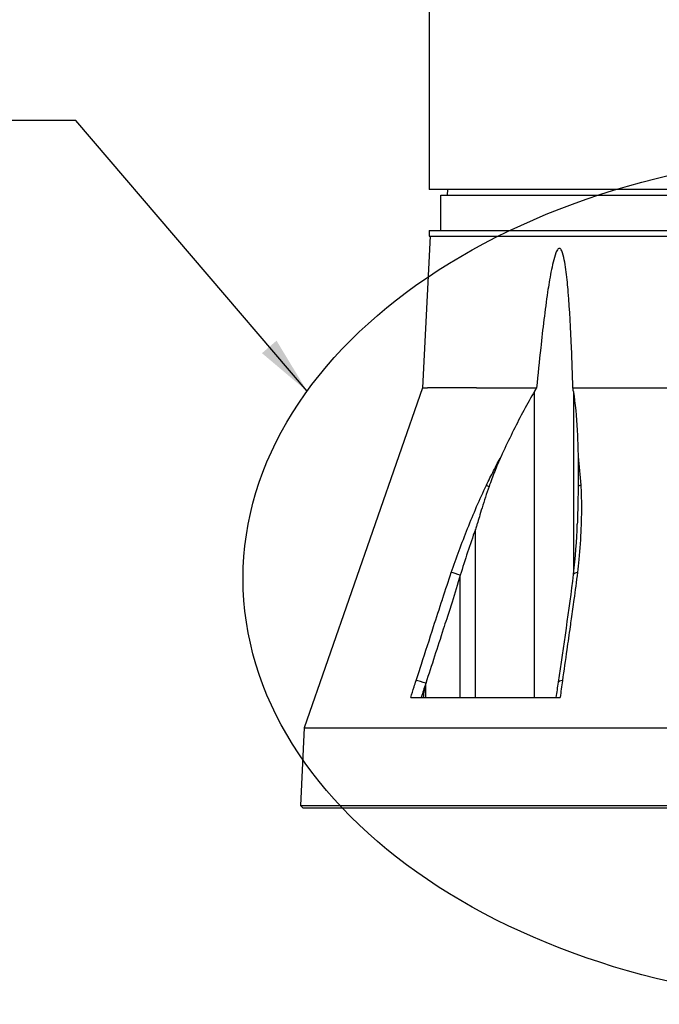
# Model space of a CAD drawing. Header units: millimetres. Extents: x 0 to 5219, y 0 to 2970.
# Tile 99 of 232: x 2647 to 2757, y 707 to 876. Entities that reach past the tile are written whole.
import ezdxf

# ---------------------------------------------------------------- set-up
doc = ezdxf.new("R2010")
doc.units = ezdxf.units.MM
doc.header["$LTSCALE"] = 0.2
doc.layers.add('12_Before Rev.Num.', color=5, linetype='Continuous')
doc.styles.add('Rainbow-5.0 Style', font='malgunsl.ttf')
doc.dimstyles.new('Rainbow-5.0 Style', dxfattribs={"dimtxt": 4, "dimasz": 2.5, "dimexe": 1, "dimexo": 1, "dimgap": 1, "dimtad": 1, "dimdsep": 46, "dimtxsty": 'Rainbow-5.0 Style', "dimcen": 0, "dimclrd": 251, "dimclre": 251, "dimclrt": 7, "dimazin": 3, "dimtp": 0.1, "dimtm": 0.1, "dimtfac": 0.61, "dimtmove": 0, "dimatfit": 3, "dimfxl": 1, "dimlwd": -1, "dimlwe": -1, "dimarcsym": 1})

# ---------------------------------------------------------------- blocks, each defined once
blk = doc.blocks.new('A$Cfb77f146')
for p, q in [((-76, 200.2), (-76, 106)), ((76, 106), (-76, 106)), ((-74, 105), (74, 105)), ((-74, 99), (-74, 105)), ((-72.87, 106), (-72.89, 105)), ((-75.79, 98), (-77.15, 72.03)), ((-76, 99), (76, 99)), ((-76, 99), (-76, 98)), ((-76, 98), (76, 98)), ((-77.15, 72.03), (-97.38, 13.79)), ((-77.15, 72.03), (-76.26, 72.03)), ((-67.9, 72.03), (-76.26, 72.03)), ((-67.9, 72.03), (-57.57, 72.03)), ((-57.95, 19), (-57.95, 71.39)), ((-51.36, 72.03), (-33.88, 72.03)), ((-51.26, 71.39), (-51.26, 40.02)), ((-50.1, 56.68), (-50.1, 56.68)), ((-68.07, 19), (-68.07, 47.76)), ((-70.65, 19), (-70.65, 39.92)), ((-70.65, 39.92), (-70.65, 39.92)), ((-51.26, 35.22), (-51.26, 35.22)), ((-76.56, 19), (-76.56, 21.4)), ((-79.15, 19), (-53.55, 19)), ((-97.38, 13.79), (-98.02, 0.5)), ((-97.38, 13.79), (-20.5, 13.79)), ((-98.02, 0.5), (-97.55, 0)), ((-98.02, 0.5), (98.02, 0.5)), ((97.55, 0), (-97.55, 0)), ((-91.39, 0), (-91.39, 0)), ((-79.42, 0), (-79.42, 0)), ((-58.49, 0), (-58.49, 0)), ((-58.41, 0), (-58.41, 0))]:
    blk.add_line(p, q)
for centre, major_axis, ratio, start_param, end_param in [((-65.04, 54.86), (-1.35, 0.65), 0.052115, 0.606922, 1.057336), ((-49.43, 54.96), (-1.21, -0.17), 0.427905, 5.153147, 5.671042), ((-71.03, 39.88), (-1.42, 0.49), 0.108063, 4.484638, 5.706473), ((-49.77, 39.88), (-1.49, 0.17), 0.323016, 6.017003, 6.283184), ((-49.77, 39.88), (-1.49, 0.17), 0.323016, 5.32621, 6.017003), ((-77.06, 21.37), (-1.43, 0.46), 0.133958, 4.398396, 5.717837), ((-52.35, 21.37), (-1.49, 0.21), 0.304914, 5.321029, 6.283185)]:
    blk.add_ellipse(centre, major_axis=major_axis, ratio=ratio, start_param=start_param, end_param=end_param)
for points, knots in [([(-51.36, 72.03), (-51.43, 74.33), (-51.5, 76.6), (-51.73, 82.12), (-51.89, 85.32), (-52.24, 89.51), (-52.35, 90.69), (-52.57, 92.43), (-52.65, 93), (-52.85, 94.11), (-52.96, 94.64), (-53.2, 95.36), (-53.3, 95.62), (-53.47, 95.81), (-53.51, 95.85), (-53.59, 95.9), (-53.63, 95.91), (-53.71, 95.91), (-53.75, 95.9), (-53.84, 95.85), (-53.88, 95.81), (-54.06, 95.62), (-54.18, 95.36), (-54.47, 94.64), (-54.61, 94.11), (-54.88, 93), (-55, 92.43), (-55.34, 90.69), (-55.53, 89.51), (-56.15, 85.32), (-56.53, 82.12), (-57.12, 76.6), (-57.35, 74.33), (-57.57, 72.03)], [-10.718087, -10.718087, -10.718087, -10.718087, -10.065889, -10.065889, -9.118131, -9.118131, -8.790101, -8.790101, -8.626085, -8.626085, -8.46207, -8.46207, -8.384853, -8.384853, -8.367475, -8.367475, -8.350096, -8.350096, -8.332718, -8.332718, -8.315339, -8.315339, -8.238122, -8.238122, -8.074107, -8.074107, -7.910092, -7.910092, -7.582061, -7.582061, -6.634304, -6.634304, -5.982106, -5.982106, -5.982106, -5.982106]), ([(-57.95, 71.39), (-58.1, 71.14), (-58.25, 70.89), (-59.64, 68.47), (-60.82, 66.21), (-62.54, 62.68), (-63.11, 61.47), (-63.67, 60.24)], [-6.98839, -6.98839, -6.98839, -6.98839, -6.901908, -6.901908, -6.146186, -6.146186, -5.759883, -5.759883, -5.759883, -5.759883]), ([(-51.26, 71.39), (-51.23, 71.14), (-51.19, 70.89), (-50.88, 68.47), (-50.69, 66.21), (-50.53, 62.68), (-50.49, 61.46), (-50.47, 60.24)], [10.331972, 10.331972, 10.331972, 10.331972, 10.418454, 10.418454, 11.174175, 11.174175, 11.561016, 11.561016, 11.561016, 11.561016]), ([(-66.17, 55.35), (-65.77, 56.18), (-65.36, 57), (-64.95, 57.81), (-64.53, 58.63), (-64.11, 59.44), (-63.67, 60.24)], [0, 0, 0, 0, 0.499876, 0.499876, 0.499876, 1, 1, 1, 1]), ([(-63.67, 60.24), (-64.05, 59.41), (-64.42, 58.55), (-65.1, 56.86), (-65.44, 55.97), (-65.73, 55.11)], [0.0000001, 0.0000001, 0.0000001, 0.0000001, 0.2754495, 0.2754495, 0.548569, 0.548569, 0.548569, 0.548569]), ([(-50.47, 60.24), (-50.45, 59.4), (-50.45, 58.55), (-50.45, 56.86), (-50.45, 55.98), (-50.46, 55.12)], [-0.542815, -0.542815, -0.542815, -0.542815, -0.2712747, -0.2712747, -0.0000024, -0.0000024, -0.0000024, -0.0000024]), ([(-72.19, 40.38), (-71.31, 42.91), (-70.39, 45.43), (-69.39, 47.94), (-68.4, 50.44), (-67.34, 52.92), (-66.17, 55.35)], [0, 0, 0, 0, 0.499739, 0.499739, 0.499739, 1, 1, 1, 1]), ([(-65.73, 55.11), (-66.16, 53.9), (-66.54, 52.69), (-67.26, 50.36), (-67.53, 49.43), (-67.81, 48.54), (-67.87, 48.35), (-67.98, 48.02), (-68.03, 47.89), (-68.07, 47.76)], [0.0000003, 0.0000003, 0.0000003, 0.0000003, 0.3859946, 0.3859946, 0.7222348, 0.7222348, 0.8112859, 0.8112859, 0.8736209, 0.8736209, 0.8736209, 0.8736209]), ([(-50.46, 55.12), (-50.48, 53.95), (-50.5, 52.66), (-50.55, 50.34), (-50.58, 49.45), (-50.6, 48.7), (-50.6, 48.68), (-50.6, 48.65)], [-0.5896878, -0.5896878, -0.5896878, -0.5896878, -0.3346623, -0.3346623, -0.1007953, -0.1007953, -0.0937592, -0.0937592, -0.0937592, -0.0937592]), ([(-50.01, 55.36), (-49.98, 54.78), (-49.95, 54.19), (-49.93, 53.6), (-49.91, 52.99), (-49.9, 52.37), (-49.9, 51.75), (-49.89, 50.5), (-49.92, 49.25), (-49.98, 47.99), (-50.05, 46.21), (-50.18, 44.42), (-50.35, 42.62)], [0, 0, 0, 0, 0.1198668, 0.1198668, 0.1198668, 0.2457072, 0.2457072, 0.2457072, 0.4972778, 0.4972778, 0.4972778, 0.8526404, 0.8526404, 0.8526404, 0.8526404]), ([(-68.07, 47.76), (-68.54, 46.45), (-68.98, 45.16), (-69.84, 42.55), (-70.25, 41.24), (-70.65, 39.92)], [0, 0, 0, 0, 0.4170259, 0.4170259, 0.8358361, 0.8358361, 0.8358361, 0.8358361]), ([(-78.23, 21.86), (-77.92, 22.8), (-77.62, 23.74), (-77.31, 24.69), (-76.62, 26.83), (-75.92, 28.98), (-75.23, 31.12), (-74.73, 32.66), (-74.22, 34.21), (-73.72, 35.75), (-73.7, 35.83), (-73.67, 35.92), (-73.64, 36), (-73.17, 37.46), (-72.69, 38.92), (-72.19, 40.38)], [0, 0, 0, 0, 0.152677, 0.152677, 0.152677, 0.499986, 0.499986, 0.499986, 0.749983, 0.749983, 0.749983, 0.763385, 0.763385, 0.763385, 1, 1, 1, 1]), ([(-70.65, 39.92), (-71.12, 38.38), (-71.58, 36.84), (-72.07, 35.3), (-72.37, 34.36), (-72.68, 33.41), (-72.98, 32.47), (-73.18, 31.87), (-73.37, 31.27), (-73.56, 30.67), (-74.56, 27.58), (-75.56, 24.49), (-76.56, 21.4)], [0, 0, 0, 0, 0.2495704, 0.2495704, 0.2495704, 0.4024504, 0.4024504, 0.4024504, 0.4997522, 0.4997522, 0.4997522, 0.9999853, 0.9999853, 0.9999853, 0.9999853]), ([(-50.58, 40.38), (-50.76, 38.84), (-50.97, 37.29), (-51.19, 35.75), (-51.34, 34.65), (-51.5, 33.54), (-51.66, 32.44), (-51.72, 32), (-51.78, 31.56), (-51.84, 31.12), (-52.03, 29.8), (-52.22, 28.47), (-52.4, 27.15), (-52.65, 25.38), (-52.9, 23.62), (-53.15, 21.86)], [0, 0, 0, 0, 0.250019, 0.250019, 0.250019, 0.428779, 0.428779, 0.428779, 0.500005, 0.500005, 0.500005, 0.71439, 0.71439, 0.71439, 1, 1, 1, 1]), ([(-79.15, 19), (-78.96, 19.61), (-78.76, 20.21), (-78.56, 20.82), (-78.45, 21.17), (-78.34, 21.51), (-78.23, 21.86)], [0, 0, 0, 0, 0.637195, 0.637195, 0.637195, 1, 1, 1, 1]), ([(-76.59, 21.31), (-76.63, 21.17), (-76.67, 21.03), (-76.77, 20.61), (-76.81, 20.38), (-76.91, 19.79), (-76.97, 19.37), (-77.02, 19)], [0.000001, 0.000001, 0.000001, 0.000001, 0.0441491, 0.0441491, 0.0912069, 0.0912069, 0.173495, 0.173495, 0.173495, 0.173495]), ([(-76.56, 21.4), (-76.56, 21.39), (-76.57, 21.37), (-76.58, 21.34), (-76.58, 21.32), (-76.59, 21.31)], [0, 0, 0, 0, 0.00568082, 0.00568082, 0.0113713, 0.0113713, 0.0113713, 0.0113713])]:
    blk.add_open_spline(points, degree=3, knots=knots)
for points in [[(-57.57, 72.03), (-57.7, 71.82), (-57.83, 71.61), (-57.95, 71.39)], [(-51.26, 71.39), (-51.29, 71.61), (-51.33, 71.82), (-51.36, 72.03)], [(-50.47, 60.24), (-50.26, 58.64), (-50.12, 57.01), (-50.01, 55.36)], [(-51.25, 40.09), (-50.92, 42.96), (-50.7, 45.83), (-50.6, 48.65)], [(-50.35, 42.62), (-50.42, 41.87), (-50.5, 41.12), (-50.58, 40.38)], [(-53.84, 21.58), (-52.96, 27.74), (-51.96, 33.92), (-51.26, 40.06)], [(-76.59, 21.31), (-76.84, 20.54), (-77.09, 19.77), (-77.33, 19)], [(-54.21, 19), (-54.08, 19.86), (-53.96, 20.72), (-53.84, 21.58)], [(-53.15, 21.86), (-53.29, 20.91), (-53.42, 19.95), (-53.55, 19)]]:
    blk.add_open_spline(points, degree=3)

msp = doc.modelspace()

# ---------------------------------------------------------------- linework, layer by layer
at = {"layer": '12_Before Rev.Num.'}
msp.add_ellipse((2793.105, 780.262), major_axis=(107.86, 0), ratio=0.6763455, dxfattribs=at)

# ---------------------------------------------------------------- block references
msp.add_blockref('A$Cfb77f146', (2793.105, 740.896))

# ---------------------------------------------------------------- leaders
at = {"annotation_type": 0, "has_hookline": 1, "hookline_direction": 1, "text_width": 128.185}
msp.add_leader([(2696.22, 812.323), (2656.569, 858.723), (2646.569, 858.723)], dimstyle='Rainbow-5.0 Style', override={"dimscale": 4, "dimgap": 0.8, "dimtad": 1}, dxfattribs=at)

doc.saveas('drawing.dxf')
